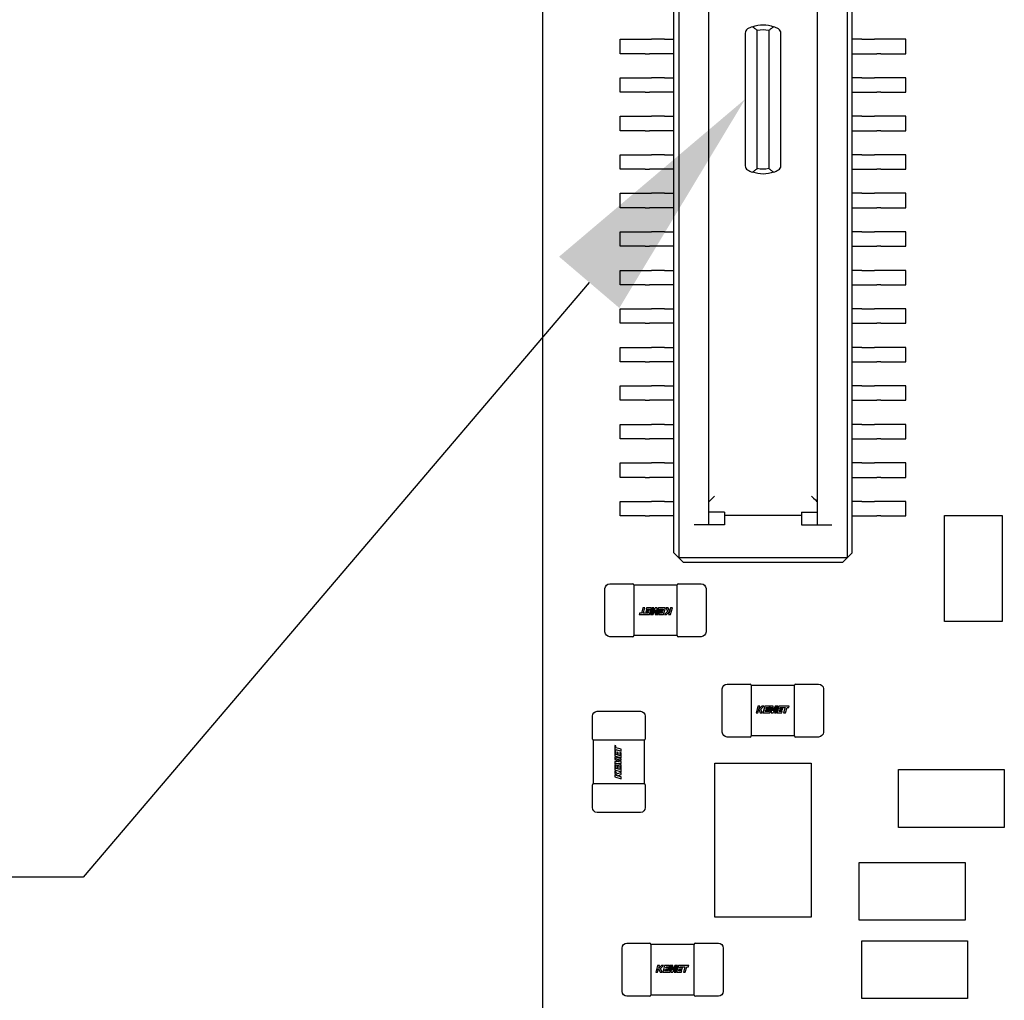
# Model space of a CAD drawing. Header units: millimetres. Extents: x 4 to 585, y 130 to 416.
# Tile 59 of 100: x 313 to 323, y 267 to 277. Entities that reach past the tile are written whole.
import ezdxf
from ezdxf import colors
from ezdxf.entities.mleader import LeaderData, LeaderLine
from ezdxf.math import Vec2, Vec3

# ---------------------------------------------------------------- set-up
doc = ezdxf.new("R2010")
doc.units = ezdxf.units.MM
doc.header["$LTSCALE"] = 0.75
doc.layers.add('Annotations', color=7, linetype='Continuous', lineweight=13)
doc.layers.add('Visible', color=7, linetype='Continuous', lineweight=25)
doc.styles.get("Standard").update_dxf_attribs({"font": 'cour.ttf'})

msp = doc.modelspace()

# ---------------------------------------------------------------- linework, layer by layer
at = {"layer": 'Visible', "extrusion": (5.934e-13, 0, -1)}
for p, q in [((318.682, 258.795, 1.529), (318.682, 291.295, 1.529)), ((320.046, 271.277, 2.569), (320.046, 286.597, 2.569)), ((320.096, 286.647, 2.619), (320.096, 271.227, 2.619)), ((321.846, 286.647, 2.619), (321.846, 271.227, 2.619)), ((321.896, 271.277, 2.569), (321.896, 286.597, 2.569)), ((320.406, 286.307, 2.469), (320.406, 271.567, 2.469)), ((321.536, 271.567, 2.469), (321.536, 286.307, 2.469)), ((320.786, 276.676, 1.884), (320.786, 275.298, 1.884)), ((320.911, 275.269, 2.009), (320.911, 276.705, 2.009)), ((321.031, 276.705, 2.009), (321.031, 275.269, 2.009)), ((321.156, 275.298, 1.884), (321.156, 276.676, 1.884)), ((319.486, 276.612, 1.579), (319.746, 276.612, 1.579)), ((319.486, 276.462, 1.579), (319.486, 276.612, 1.579)), ((319.791, 276.612, 1.606), (319.814, 276.612, 1.65)), ((319.946, 276.612, 1.729), (320.046, 276.612, 1.729)), ((321.996, 276.612, 1.729), (321.896, 276.612, 1.729)), ((322.152, 276.612, 1.606), (322.129, 276.612, 1.65)), ((322.456, 276.612, 1.579), (322.196, 276.612, 1.579)), ((322.456, 276.462, 1.579), (322.456, 276.612, 1.579)), ((319.746, 276.462, 1.579), (319.486, 276.462, 1.579)), ((319.814, 276.462, 1.65), (319.791, 276.462, 1.606)), ((320.046, 276.462, 1.729), (319.946, 276.462, 1.729)), ((321.896, 276.462, 1.729), (321.996, 276.462, 1.729)), ((322.129, 276.462, 1.65), (322.152, 276.462, 1.606)), ((322.196, 276.462, 1.579), (322.456, 276.462, 1.579)), ((319.486, 276.062, 1.579), (319.486, 276.212, 1.579)), ((319.486, 276.212, 1.579), (319.746, 276.212, 1.579)), ((319.791, 276.212, 1.606), (319.814, 276.212, 1.65)), ((319.946, 276.212, 1.729), (320.046, 276.212, 1.729)), ((321.996, 276.212, 1.729), (321.896, 276.212, 1.729)), ((322.152, 276.212, 1.606), (322.129, 276.212, 1.65)), ((322.456, 276.212, 1.579), (322.196, 276.212, 1.579)), ((322.456, 276.062, 1.579), (322.456, 276.212, 1.579)), ((319.746, 276.062, 1.579), (319.486, 276.062, 1.579)), ((319.814, 276.062, 1.65), (319.791, 276.062, 1.606)), ((320.046, 276.062, 1.729), (319.946, 276.062, 1.729)), ((321.896, 276.062, 1.729), (321.996, 276.062, 1.729)), ((322.129, 276.062, 1.65), (322.152, 276.062, 1.606)), ((322.196, 276.062, 1.579), (322.456, 276.062, 1.579)), ((319.486, 275.662, 1.579), (319.486, 275.812, 1.579)), ((319.486, 275.812, 1.579), (319.746, 275.812, 1.579)), ((319.791, 275.812, 1.606), (319.814, 275.812, 1.65)), ((319.946, 275.812, 1.729), (320.046, 275.812, 1.729)), ((321.996, 275.812, 1.729), (321.896, 275.812, 1.729)), ((322.152, 275.812, 1.606), (322.129, 275.812, 1.65)), ((322.456, 275.812, 1.579), (322.196, 275.812, 1.579)), ((322.456, 275.662, 1.579), (322.456, 275.812, 1.579)), ((319.746, 275.662, 1.579), (319.486, 275.662, 1.579)), ((319.814, 275.662, 1.65), (319.791, 275.662, 1.606)), ((320.046, 275.662, 1.729), (319.946, 275.662, 1.729)), ((321.896, 275.662, 1.729), (321.996, 275.662, 1.729)), ((322.129, 275.662, 1.65), (322.152, 275.662, 1.606)), ((322.196, 275.662, 1.579), (322.456, 275.662, 1.579)), ((319.486, 275.262, 1.579), (319.486, 275.412, 1.579)), ((319.486, 275.412, 1.579), (319.746, 275.412, 1.579)), ((319.791, 275.412, 1.606), (319.814, 275.412, 1.65)), ((319.946, 275.412, 1.729), (320.046, 275.412, 1.729)), ((321.996, 275.412, 1.729), (321.896, 275.412, 1.729)), ((322.152, 275.412, 1.606), (322.129, 275.412, 1.65)), ((322.456, 275.412, 1.579), (322.196, 275.412, 1.579)), ((322.456, 275.262, 1.579), (322.456, 275.412, 1.579)), ((319.746, 275.262, 1.579), (319.486, 275.262, 1.579)), ((319.814, 275.262, 1.65), (319.791, 275.262, 1.606)), ((320.046, 275.262, 1.729), (319.946, 275.262, 1.729)), ((321.896, 275.262, 1.729), (321.996, 275.262, 1.729)), ((322.129, 275.262, 1.65), (322.152, 275.262, 1.606)), ((322.196, 275.262, 1.579), (322.456, 275.262, 1.579)), ((319.486, 274.862, 1.579), (319.486, 275.012, 1.579)), ((319.486, 275.012, 1.579), (319.746, 275.012, 1.579)), ((319.791, 275.012, 1.606), (319.814, 275.012, 1.65)), ((319.946, 275.012, 1.729), (320.046, 275.012, 1.729)), ((321.996, 275.012, 1.729), (321.896, 275.012, 1.729)), ((322.152, 275.012, 1.606), (322.129, 275.012, 1.65)), ((322.456, 275.012, 1.579), (322.196, 275.012, 1.579)), ((322.456, 274.862, 1.579), (322.456, 275.012, 1.579)), ((319.746, 274.862, 1.579), (319.486, 274.862, 1.579)), ((319.814, 274.862, 1.65), (319.791, 274.862, 1.606)), ((320.046, 274.862, 1.729), (319.946, 274.862, 1.729)), ((321.896, 274.862, 1.729), (321.996, 274.862, 1.729)), ((322.129, 274.862, 1.65), (322.152, 274.862, 1.606)), ((322.196, 274.862, 1.579), (322.456, 274.862, 1.579)), ((319.486, 274.462, 1.579), (319.486, 274.612, 1.579)), ((319.486, 274.612, 1.579), (319.746, 274.612, 1.579)), ((319.791, 274.612, 1.606), (319.814, 274.612, 1.65)), ((319.946, 274.612, 1.729), (320.046, 274.612, 1.729)), ((321.996, 274.612, 1.729), (321.896, 274.612, 1.729)), ((322.152, 274.612, 1.606), (322.129, 274.612, 1.65)), ((322.456, 274.612, 1.579), (322.196, 274.612, 1.579)), ((322.456, 274.462, 1.579), (322.456, 274.612, 1.579)), ((319.746, 274.462, 1.579), (319.486, 274.462, 1.579)), ((319.814, 274.462, 1.65), (319.791, 274.462, 1.606)), ((320.046, 274.462, 1.729), (319.946, 274.462, 1.729)), ((321.896, 274.462, 1.729), (321.996, 274.462, 1.729)), ((322.129, 274.462, 1.65), (322.152, 274.462, 1.606)), ((322.196, 274.462, 1.579), (322.456, 274.462, 1.579)), ((319.486, 274.212, 1.579), (319.746, 274.212, 1.579)), ((319.486, 274.062, 1.579), (319.486, 274.212, 1.579)), ((319.791, 274.212, 1.606), (319.814, 274.212, 1.65)), ((319.946, 274.212, 1.729), (320.046, 274.212, 1.729)), ((321.996, 274.212, 1.729), (321.896, 274.212, 1.729)), ((322.152, 274.212, 1.606), (322.129, 274.212, 1.65)), ((322.456, 274.212, 1.579), (322.196, 274.212, 1.579)), ((322.456, 274.062, 1.579), (322.456, 274.212, 1.579)), ((319.746, 274.062, 1.579), (319.486, 274.062, 1.579)), ((319.814, 274.062, 1.65), (319.791, 274.062, 1.606)), ((320.046, 274.062, 1.729), (319.946, 274.062, 1.729)), ((321.896, 274.062, 1.729), (321.996, 274.062, 1.729)), ((322.129, 274.062, 1.65), (322.152, 274.062, 1.606)), ((322.196, 274.062, 1.579), (322.456, 274.062, 1.579)), ((319.486, 273.812, 1.579), (319.746, 273.812, 1.579)), ((319.486, 273.662, 1.579), (319.486, 273.812, 1.579)), ((319.791, 273.812, 1.606), (319.814, 273.812, 1.65)), ((319.946, 273.812, 1.729), (320.046, 273.812, 1.729)), ((321.996, 273.812, 1.729), (321.896, 273.812, 1.729)), ((322.152, 273.812, 1.606), (322.129, 273.812, 1.65)), ((322.456, 273.812, 1.579), (322.196, 273.812, 1.579)), ((322.456, 273.662, 1.579), (322.456, 273.812, 1.579)), ((319.746, 273.662, 1.579), (319.486, 273.662, 1.579)), ((319.814, 273.662, 1.65), (319.791, 273.662, 1.606)), ((320.046, 273.662, 1.729), (319.946, 273.662, 1.729)), ((321.896, 273.662, 1.729), (321.996, 273.662, 1.729)), ((322.129, 273.662, 1.65), (322.152, 273.662, 1.606)), ((322.196, 273.662, 1.579), (322.456, 273.662, 1.579)), ((319.486, 273.262, 1.579), (319.486, 273.412, 1.579)), ((319.486, 273.412, 1.579), (319.746, 273.412, 1.579)), ((319.791, 273.412, 1.606), (319.814, 273.412, 1.65)), ((319.946, 273.412, 1.729), (320.046, 273.412, 1.729)), ((321.996, 273.412, 1.729), (321.896, 273.412, 1.729)), ((322.152, 273.412, 1.606), (322.129, 273.412, 1.65)), ((322.456, 273.412, 1.579), (322.196, 273.412, 1.579)), ((322.456, 273.262, 1.579), (322.456, 273.412, 1.579)), ((319.746, 273.262, 1.579), (319.486, 273.262, 1.579)), ((319.814, 273.262, 1.65), (319.791, 273.262, 1.606)), ((320.046, 273.262, 1.729), (319.946, 273.262, 1.729)), ((321.896, 273.262, 1.729), (321.996, 273.262, 1.729)), ((322.129, 273.262, 1.65), (322.152, 273.262, 1.606)), ((322.196, 273.262, 1.579), (322.456, 273.262, 1.579)), ((319.486, 272.862, 1.579), (319.486, 273.012, 1.579)), ((319.486, 273.012, 1.579), (319.746, 273.012, 1.579)), ((319.791, 273.012, 1.606), (319.814, 273.012, 1.65)), ((319.946, 273.012, 1.729), (320.046, 273.012, 1.729)), ((321.996, 273.012, 1.729), (321.896, 273.012, 1.729)), ((322.152, 273.012, 1.606), (322.129, 273.012, 1.65)), ((322.456, 273.012, 1.579), (322.196, 273.012, 1.579)), ((322.456, 272.862, 1.579), (322.456, 273.012, 1.579)), ((319.746, 272.862, 1.579), (319.486, 272.862, 1.579)), ((319.814, 272.862, 1.65), (319.791, 272.862, 1.606)), ((320.046, 272.862, 1.729), (319.946, 272.862, 1.729)), ((321.896, 272.862, 1.729), (321.996, 272.862, 1.729)), ((322.129, 272.862, 1.65), (322.152, 272.862, 1.606)), ((322.196, 272.862, 1.579), (322.456, 272.862, 1.579)), ((319.486, 272.612, 1.579), (319.746, 272.612, 1.579)), ((319.486, 272.462, 1.579), (319.486, 272.612, 1.579)), ((319.791, 272.612, 1.606), (319.814, 272.612, 1.65)), ((319.946, 272.612, 1.729), (320.046, 272.612, 1.729)), ((321.996, 272.612, 1.729), (321.896, 272.612, 1.729)), ((322.152, 272.612, 1.606), (322.129, 272.612, 1.65)), ((322.456, 272.612, 1.579), (322.196, 272.612, 1.579)), ((322.456, 272.462, 1.579), (322.456, 272.612, 1.579)), ((319.746, 272.462, 1.579), (319.486, 272.462, 1.579)), ((319.814, 272.462, 1.65), (319.791, 272.462, 1.606)), ((320.046, 272.462, 1.729), (319.946, 272.462, 1.729)), ((321.896, 272.462, 1.729), (321.996, 272.462, 1.729)), ((322.129, 272.462, 1.65), (322.152, 272.462, 1.606)), ((322.196, 272.462, 1.579), (322.456, 272.462, 1.579)), ((319.486, 272.062, 1.579), (319.486, 272.212, 1.579)), ((319.486, 272.212, 1.579), (319.746, 272.212, 1.579)), ((319.791, 272.212, 1.606), (319.814, 272.212, 1.65)), ((319.946, 272.212, 1.729), (320.046, 272.212, 1.729)), ((321.996, 272.212, 1.729), (321.896, 272.212, 1.729)), ((322.152, 272.212, 1.606), (322.129, 272.212, 1.65)), ((322.456, 272.212, 1.579), (322.196, 272.212, 1.579)), ((322.456, 272.062, 1.579), (322.456, 272.212, 1.579)), ((319.746, 272.062, 1.579), (319.486, 272.062, 1.579)), ((319.814, 272.062, 1.65), (319.791, 272.062, 1.606)), ((320.046, 272.062, 1.729), (319.946, 272.062, 1.729)), ((321.896, 272.062, 1.729), (321.996, 272.062, 1.729)), ((322.129, 272.062, 1.65), (322.152, 272.062, 1.606)), ((322.196, 272.062, 1.579), (322.456, 272.062, 1.579)), ((319.486, 271.812, 1.579), (319.746, 271.812, 1.579)), ((319.486, 271.662, 1.579), (319.486, 271.812, 1.579)), ((319.791, 271.812, 1.606), (319.814, 271.812, 1.65)), ((319.946, 271.812, 1.729), (320.046, 271.812, 1.729)), ((321.996, 271.812, 1.729), (321.896, 271.812, 1.729)), ((322.152, 271.812, 1.606), (322.129, 271.812, 1.65)), ((322.456, 271.812, 1.579), (322.196, 271.812, 1.579)), ((322.456, 271.662, 1.579), (322.456, 271.812, 1.579)), ((319.746, 271.662, 1.579), (319.486, 271.662, 1.579)), ((319.814, 271.662, 1.65), (319.791, 271.662, 1.606)), ((320.046, 271.662, 1.729), (319.946, 271.662, 1.729)), ((320.571, 271.702, 2.419), (320.406, 271.702, 2.419)), ((320.571, 271.702, 2.419), (320.571, 271.667, 2.619)), ((321.371, 271.667, 2.619), (320.571, 271.667, 2.619)), ((320.571, 271.667, 2.619), (320.571, 271.567, 2.619)), ((321.371, 271.702, 2.419), (321.371, 271.667, 2.619)), ((321.371, 271.702, 2.419), (321.536, 271.702, 2.419)), ((321.371, 271.667, 2.619), (321.371, 271.567, 2.619)), ((321.896, 271.662, 1.729), (321.996, 271.662, 1.729)), ((322.129, 271.662, 1.65), (322.152, 271.662, 1.606)), ((322.196, 271.662, 1.579), (322.456, 271.662, 1.579)), ((322.856, 271.664, 2.105), (323.456, 271.664, 2.105)), ((322.856, 270.564, 2.105), (322.856, 271.664, 2.105)), ((323.456, 271.664, 2.105), (323.456, 270.564, 2.105)), ((320.571, 271.567, 2.619), (320.256, 271.567, 2.619)), ((321.371, 271.567, 2.619), (321.686, 271.567, 2.619)), ((320.096, 271.227, 2.619), (320.046, 271.277, 2.569)), ((321.896, 271.277, 2.569), (321.846, 271.227, 2.619)), ((320.096, 271.227, 2.619), (320.146, 271.177, 2.569)), ((321.846, 271.227, 2.619), (320.096, 271.227, 2.619)), ((321.796, 271.177, 2.569), (320.146, 271.177, 2.569)), ((321.846, 271.227, 2.619), (321.796, 271.177, 2.569)), ((319.379, 270.957, 2.055), (319.617, 270.957, 2.055)), ((319.629, 270.946, 2.043), (320.079, 270.946, 2.043)), ((320.091, 270.957, 2.055), (320.329, 270.957, 2.055)), ((319.329, 270.457, 2.055), (319.329, 270.907, 2.055)), ((319.629, 270.907, 2.093), (319.629, 270.906, 2.093)), ((319.629, 270.896, 2.094), (319.629, 270.468, 2.094)), ((320.079, 270.906, 2.093), (320.079, 270.907, 2.093)), ((320.079, 270.468, 2.094), (320.079, 270.896, 2.094)), ((320.379, 270.907, 2.055), (320.379, 270.457, 2.055)), ((319.689, 270.651, 2.096), (319.685, 270.638, 2.096)), ((319.685, 270.638, 2.096), (319.793, 270.638, 2.096)), ((319.707, 270.651, 2.096), (319.689, 270.651, 2.096)), ((319.723, 270.706, 2.096), (319.707, 270.651, 2.096)), ((319.742, 270.706, 2.096), (319.723, 270.706, 2.096)), ((319.726, 270.651, 2.096), (319.742, 270.706, 2.096)), ((319.747, 270.651, 2.096), (319.726, 270.651, 2.096)), ((319.778, 270.651, 2.096), (319.747, 270.651, 2.096)), ((319.756, 270.676, 2.096), (319.752, 270.664, 2.096)), ((319.752, 270.664, 2.096), (319.781, 270.664, 2.096)), ((319.785, 270.676, 2.096), (319.756, 270.676, 2.096)), ((319.762, 270.706, 2.096), (319.758, 270.693, 2.096)), ((319.758, 270.693, 2.096), (319.79, 270.693, 2.096)), ((319.812, 270.706, 2.096), (319.762, 270.706, 2.096)), ((319.781, 270.664, 2.096), (319.778, 270.651, 2.096)), ((319.79, 270.693, 2.096), (319.785, 270.676, 2.096)), ((319.793, 270.638, 2.096), (319.812, 270.706, 2.096)), ((319.821, 270.706, 2.096), (319.801, 270.638, 2.096)), ((319.801, 270.638, 2.096), (319.831, 270.638, 2.096)), ((319.82, 270.646, 2.096), (319.838, 270.706, 2.096)), ((319.852, 270.706, 2.096), (319.82, 270.646, 2.096)), ((319.838, 270.706, 2.096), (319.821, 270.706, 2.096)), ((319.831, 270.638, 2.096), (319.855, 270.687, 2.096)), ((319.87, 270.706, 2.096), (319.852, 270.706, 2.096)), ((319.855, 270.687, 2.096), (319.852, 270.638, 2.096)), ((319.852, 270.638, 2.096), (319.881, 270.638, 2.096)), ((319.867, 270.646, 2.096), (319.87, 270.706, 2.096)), ((319.884, 270.706, 2.096), (319.867, 270.646, 2.096)), ((319.881, 270.638, 2.096), (319.896, 270.693, 2.096)), ((319.957, 270.706, 2.096), (319.884, 270.706, 2.096)), ((319.891, 270.651, 2.096), (319.887, 270.638, 2.096)), ((319.887, 270.638, 2.096), (319.937, 270.638, 2.096)), ((319.922, 270.651, 2.096), (319.891, 270.651, 2.096)), ((319.896, 270.693, 2.096), (319.934, 270.693, 2.096)), ((319.9, 270.676, 2.096), (319.896, 270.664, 2.096)), ((319.896, 270.664, 2.096), (319.925, 270.664, 2.096)), ((319.929, 270.676, 2.096), (319.9, 270.676, 2.096)), ((319.925, 270.664, 2.096), (319.922, 270.651, 2.096)), ((319.934, 270.693, 2.096), (319.929, 270.676, 2.096)), ((319.937, 270.638, 2.096), (319.957, 270.706, 2.096)), ((319.979, 270.669, 2.096), (319.948, 270.638, 2.096)), ((319.948, 270.638, 2.096), (319.97, 270.638, 2.096)), ((319.964, 270.706, 2.096), (319.979, 270.669, 2.096)), ((319.985, 270.706, 2.096), (319.964, 270.706, 2.096)), ((319.97, 270.638, 2.096), (319.999, 270.667, 2.096)), ((319.999, 270.669, 2.096), (319.985, 270.706, 2.096)), ((319.999, 270.667, 2.096), (319.99, 270.638, 2.096)), ((319.99, 270.638, 2.096), (320.01, 270.638, 2.096)), ((320.01, 270.706, 2.096), (319.999, 270.669, 2.096)), ((320.01, 270.638, 2.096), (320.029, 270.706, 2.096)), ((320.029, 270.706, 2.096), (320.01, 270.706, 2.096)), ((323.456, 270.564, 2.105), (322.856, 270.564, 2.105)), ((319.629, 270.458, 2.093), (319.629, 270.457, 2.093)), ((320.079, 270.457, 2.093), (320.079, 270.458, 2.093)), ((319.617, 270.407, 2.055), (319.379, 270.407, 2.055)), ((320.079, 270.418, 2.043), (319.629, 270.418, 2.043)), ((320.329, 270.407, 2.055), (320.091, 270.407, 2.055)), ((320.598, 269.915, 2.055), (320.836, 269.915, 2.055)), ((321.31, 269.915, 2.055), (321.548, 269.915, 2.055)), ((320.548, 269.415, 2.055), (320.548, 269.865, 2.055)), ((320.848, 269.904, 2.043), (321.298, 269.904, 2.043)), ((320.848, 269.865, 2.093), (320.848, 269.864, 2.093)), ((320.848, 269.854, 2.094), (320.848, 269.426, 2.094)), ((321.298, 269.864, 2.093), (321.298, 269.865, 2.093)), ((321.298, 269.426, 2.094), (321.298, 269.854, 2.094)), ((321.598, 269.865, 2.055), (321.598, 269.415, 2.055)), ((319.248, 269.632, 2.055), (319.698, 269.632, 2.055)), ((320.917, 269.684, 2.096), (320.898, 269.616, 2.096)), ((320.898, 269.616, 2.096), (320.917, 269.616, 2.096)), ((320.937, 269.684, 2.096), (320.917, 269.684, 2.096)), ((320.917, 269.616, 2.096), (320.928, 269.653, 2.096)), ((320.928, 269.655, 2.096), (320.937, 269.684, 2.096)), ((320.957, 269.684, 2.096), (320.928, 269.655, 2.096)), ((320.928, 269.653, 2.096), (320.942, 269.616, 2.096)), ((320.942, 269.616, 2.096), (320.963, 269.616, 2.096)), ((320.948, 269.653, 2.096), (320.979, 269.684, 2.096)), ((320.963, 269.616, 2.096), (320.948, 269.653, 2.096)), ((320.979, 269.684, 2.096), (320.957, 269.684, 2.096)), ((320.99, 269.684, 2.096), (320.97, 269.616, 2.096)), ((320.97, 269.616, 2.096), (321.043, 269.616, 2.096)), ((321.04, 269.684, 2.096), (320.99, 269.684, 2.096)), ((320.993, 269.629, 2.096), (320.998, 269.646, 2.096)), ((321.031, 269.629, 2.096), (320.993, 269.629, 2.096)), ((320.998, 269.646, 2.096), (321.027, 269.646, 2.096)), ((321.002, 269.658, 2.096), (321.005, 269.671, 2.096)), ((321.03, 269.658, 2.096), (321.002, 269.658, 2.096)), ((321.005, 269.671, 2.096), (321.036, 269.671, 2.096)), ((321.027, 269.646, 2.096), (321.03, 269.658, 2.096)), ((321.046, 269.684, 2.096), (321.031, 269.629, 2.096)), ((321.036, 269.671, 2.096), (321.04, 269.684, 2.096)), ((321.043, 269.616, 2.096), (321.06, 269.676, 2.096)), ((321.075, 269.684, 2.096), (321.046, 269.684, 2.096)), ((321.06, 269.676, 2.096), (321.057, 269.616, 2.096)), ((321.057, 269.616, 2.096), (321.075, 269.616, 2.096)), ((321.072, 269.636, 2.096), (321.075, 269.684, 2.096)), ((321.096, 269.684, 2.096), (321.072, 269.636, 2.096)), ((321.075, 269.616, 2.096), (321.107, 269.677, 2.096)), ((321.107, 269.677, 2.096), (321.089, 269.616, 2.096)), ((321.089, 269.616, 2.096), (321.106, 269.616, 2.096)), ((321.126, 269.684, 2.096), (321.096, 269.684, 2.096)), ((321.106, 269.616, 2.096), (321.126, 269.684, 2.096)), ((321.134, 269.684, 2.096), (321.115, 269.616, 2.096)), ((321.115, 269.616, 2.096), (321.165, 269.616, 2.096)), ((321.242, 269.684, 2.096), (321.134, 269.684, 2.096)), ((321.137, 269.629, 2.096), (321.142, 269.646, 2.096)), ((321.169, 269.629, 2.096), (321.137, 269.629, 2.096)), ((321.142, 269.646, 2.096), (321.171, 269.646, 2.096)), ((321.146, 269.658, 2.096), (321.149, 269.671, 2.096)), ((321.175, 269.658, 2.096), (321.146, 269.658, 2.096)), ((321.149, 269.671, 2.096), (321.18, 269.671, 2.096)), ((321.165, 269.616, 2.096), (321.169, 269.629, 2.096)), ((321.171, 269.646, 2.096), (321.175, 269.658, 2.096)), ((321.18, 269.671, 2.096), (321.201, 269.671, 2.096)), ((321.201, 269.671, 2.096), (321.185, 269.616, 2.096)), ((321.185, 269.616, 2.096), (321.204, 269.616, 2.096)), ((321.204, 269.616, 2.096), (321.22, 269.671, 2.096)), ((321.22, 269.671, 2.096), (321.238, 269.671, 2.096)), ((321.238, 269.671, 2.096), (321.242, 269.684, 2.096)), ((319.198, 269.344, 2.055), (319.198, 269.582, 2.055)), ((319.748, 269.582, 2.055), (319.748, 269.344, 2.055)), ((320.848, 269.416, 2.093), (320.848, 269.415, 2.093)), ((321.298, 269.415, 2.093), (321.298, 269.416, 2.093)), ((319.209, 268.882, 2.043), (319.209, 269.332, 2.043)), ((319.249, 269.332, 2.093), (319.248, 269.332, 2.093)), ((319.687, 269.332, 2.094), (319.259, 269.332, 2.094)), ((319.698, 269.332, 2.093), (319.697, 269.332, 2.093)), ((319.737, 269.332, 2.043), (319.737, 268.882, 2.043)), ((320.836, 269.365, 2.055), (320.598, 269.365, 2.055)), ((321.298, 269.376, 2.043), (320.848, 269.376, 2.043)), ((321.548, 269.365, 2.055), (321.31, 269.365, 2.055)), ((319.43, 269.276, 2.096), (319.43, 269.168, 2.096)), ((319.443, 269.272, 2.096), (319.43, 269.276, 2.096)), ((319.442, 269.214, 2.096), (319.443, 269.235, 2.096)), ((319.442, 269.183, 2.096), (319.442, 269.214, 2.096)), ((319.443, 269.254, 2.096), (319.443, 269.272, 2.096)), ((319.497, 269.238, 2.096), (319.443, 269.254, 2.096)), ((319.443, 269.235, 2.096), (319.497, 269.219, 2.096)), ((319.455, 269.208, 2.096), (319.455, 269.18, 2.096)), ((319.467, 269.205, 2.096), (319.455, 269.208, 2.096)), ((319.467, 269.176, 2.096), (319.467, 269.205, 2.096)), ((319.484, 269.203, 2.096), (319.484, 269.171, 2.096)), ((319.497, 269.199, 2.096), (319.484, 269.203, 2.096)), ((319.497, 269.219, 2.096), (319.497, 269.238, 2.096)), ((319.497, 269.148, 2.096), (319.497, 269.199, 2.096)), ((319.43, 269.168, 2.096), (319.497, 269.148, 2.096)), ((319.43, 269.16, 2.096), (319.43, 269.13, 2.096)), ((319.497, 269.14, 2.096), (319.43, 269.16, 2.096)), ((319.43, 269.13, 2.096), (319.478, 269.106, 2.096)), ((319.43, 269.109, 2.096), (319.43, 269.08, 2.096)), ((319.478, 269.106, 2.096), (319.43, 269.109, 2.096)), ((319.437, 269.141, 2.096), (319.497, 269.123, 2.096)), ((319.497, 269.109, 2.096), (319.437, 269.141, 2.096)), ((319.437, 269.094, 2.096), (319.497, 269.091, 2.096)), ((319.497, 269.077, 2.096), (319.437, 269.094, 2.096)), ((319.455, 269.18, 2.096), (319.442, 269.183, 2.096)), ((319.484, 269.171, 2.096), (319.467, 269.176, 2.096)), ((319.497, 269.123, 2.096), (319.497, 269.14, 2.096)), ((319.497, 269.091, 2.096), (319.497, 269.109, 2.096)), ((320.471, 269.094, 1.955), (321.471, 269.094, 1.955)), ((320.471, 267.494, 1.955), (320.471, 269.094, 1.955)), ((321.471, 269.094, 1.955), (321.471, 267.494, 1.955)), ((319.43, 269.08, 2.096), (319.484, 269.064, 2.096)), ((319.43, 269.073, 2.096), (319.43, 269.024, 2.096)), ((319.442, 269.07, 2.096), (319.43, 269.073, 2.096)), ((319.43, 269.024, 2.096), (319.497, 269.004, 2.096)), ((319.43, 269.013, 2.096), (319.43, 268.991, 2.096)), ((319.46, 268.982, 2.096), (319.43, 269.013, 2.096)), ((319.43, 268.991, 2.096), (319.458, 268.962, 2.096)), ((319.442, 269.039, 2.096), (319.442, 269.07, 2.096)), ((319.455, 269.035, 2.096), (319.442, 269.039, 2.096)), ((319.455, 269.064, 2.096), (319.455, 269.035, 2.096)), ((319.467, 269.061, 2.096), (319.455, 269.064, 2.096)), ((319.497, 268.997, 2.096), (319.46, 268.982, 2.096)), ((319.467, 269.032, 2.096), (319.467, 269.061, 2.096)), ((319.484, 269.027, 2.096), (319.467, 269.032, 2.096)), ((319.484, 269.064, 2.096), (319.484, 269.027, 2.096)), ((319.497, 269.004, 2.096), (319.497, 269.077, 2.096)), ((319.497, 268.976, 2.096), (319.497, 268.997, 2.096)), ((322.377, 269.026, 2.105), (323.477, 269.026, 2.105)), ((322.377, 268.426, 2.105), (322.377, 269.026, 2.105)), ((323.477, 269.026, 2.105), (323.477, 268.426, 2.105)), ((319.43, 268.971, 2.096), (319.43, 268.951, 2.096)), ((319.458, 268.962, 2.096), (319.43, 268.971, 2.096)), ((319.43, 268.951, 2.096), (319.497, 268.932, 2.096)), ((319.46, 268.962, 2.096), (319.497, 268.976, 2.096)), ((319.497, 268.951, 2.096), (319.46, 268.962, 2.096)), ((319.497, 268.932, 2.096), (319.497, 268.951, 2.096)), ((319.198, 268.632, 2.055), (319.198, 268.87, 2.055)), ((319.248, 268.882, 2.093), (319.249, 268.882, 2.093)), ((319.259, 268.882, 2.094), (319.687, 268.882, 2.094)), ((319.697, 268.882, 2.093), (319.698, 268.882, 2.093)), ((319.748, 268.87, 2.055), (319.748, 268.632, 2.055)), ((319.698, 268.582, 2.055), (319.248, 268.582, 2.055)), ((323.477, 268.426, 2.105), (322.377, 268.426, 2.105)), ((321.971, 268.061, 2.105), (323.071, 268.061, 2.105)), ((321.971, 267.461, 2.105), (321.971, 268.061, 2.105)), ((323.071, 268.061, 2.105), (323.071, 267.461, 2.105)), ((321.471, 267.494, 1.955), (320.471, 267.494, 1.955)), ((323.071, 267.461, 2.105), (321.971, 267.461, 2.105)), ((319.507, 266.723, 2.055), (319.507, 267.173, 2.055)), ((319.557, 267.223, 2.055), (319.795, 267.223, 2.055)), ((319.807, 267.212, 2.043), (320.257, 267.212, 2.043)), ((319.807, 267.173, 2.093), (319.807, 267.172, 2.093)), ((319.807, 267.162, 2.094), (319.807, 266.734, 2.094)), ((320.257, 267.172, 2.093), (320.257, 267.173, 2.093)), ((320.257, 266.734, 2.094), (320.257, 267.162, 2.094)), ((320.269, 267.223, 2.055), (320.507, 267.223, 2.055)), ((320.557, 267.173, 2.055), (320.557, 266.723, 2.055)), ((321.996, 267.248, 2.105), (323.096, 267.248, 2.105)), ((321.996, 266.648, 2.105), (321.996, 267.248, 2.105)), ((323.096, 267.248, 2.105), (323.096, 266.648, 2.105)), ((319.876, 266.991, 2.096), (319.857, 266.924, 2.096)), ((319.895, 266.991, 2.096), (319.876, 266.991, 2.096)), ((319.876, 266.924, 2.096), (319.886, 266.961, 2.096)), ((319.886, 266.961, 2.096), (319.901, 266.924, 2.096)), ((319.887, 266.963, 2.096), (319.895, 266.991, 2.096)), ((319.916, 266.991, 2.096), (319.887, 266.963, 2.096)), ((319.906, 266.961, 2.096), (319.938, 266.991, 2.096)), ((319.922, 266.924, 2.096), (319.906, 266.961, 2.096)), ((319.938, 266.991, 2.096), (319.916, 266.991, 2.096)), ((319.948, 266.991, 2.096), (319.929, 266.924, 2.096)), ((319.998, 266.991, 2.096), (319.948, 266.991, 2.096)), ((319.952, 266.937, 2.096), (319.957, 266.954, 2.096)), ((319.957, 266.954, 2.096), (319.986, 266.954, 2.096)), ((319.96, 266.966, 2.096), (319.964, 266.979, 2.096)), ((319.989, 266.966, 2.096), (319.96, 266.966, 2.096)), ((319.964, 266.979, 2.096), (319.995, 266.979, 2.096)), ((319.986, 266.954, 2.096), (319.989, 266.966, 2.096)), ((320.005, 266.991, 2.096), (319.989, 266.937, 2.096)), ((319.995, 266.979, 2.096), (319.998, 266.991, 2.096)), ((320.002, 266.924, 2.096), (320.019, 266.984, 2.096)), ((320.034, 266.991, 2.096), (320.005, 266.991, 2.096)), ((320.019, 266.984, 2.096), (320.015, 266.924, 2.096)), ((320.03, 266.943, 2.096), (320.034, 266.991, 2.096)), ((320.055, 266.991, 2.096), (320.03, 266.943, 2.096)), ((320.033, 266.924, 2.096), (320.065, 266.984, 2.096)), ((320.065, 266.984, 2.096), (320.048, 266.924, 2.096)), ((320.084, 266.991, 2.096), (320.055, 266.991, 2.096)), ((320.065, 266.924, 2.096), (320.084, 266.991, 2.096)), ((320.092, 266.991, 2.096), (320.073, 266.924, 2.096)), ((320.201, 266.991, 2.096), (320.092, 266.991, 2.096)), ((320.096, 266.937, 2.096), (320.101, 266.954, 2.096)), ((320.101, 266.954, 2.096), (320.13, 266.954, 2.096)), ((320.104, 266.966, 2.096), (320.108, 266.979, 2.096)), ((320.133, 266.966, 2.096), (320.104, 266.966, 2.096)), ((320.108, 266.979, 2.096), (320.139, 266.978, 2.096)), ((320.13, 266.954, 2.096), (320.133, 266.966, 2.096)), ((320.139, 266.978, 2.096), (320.159, 266.978, 2.096)), ((320.159, 266.978, 2.096), (320.144, 266.924, 2.096)), ((320.163, 266.924, 2.096), (320.178, 266.978, 2.096)), ((320.178, 266.978, 2.096), (320.197, 266.978, 2.096)), ((320.197, 266.978, 2.096), (320.201, 266.991, 2.096)), ((319.857, 266.924, 2.096), (319.876, 266.924, 2.096)), ((319.901, 266.924, 2.096), (319.922, 266.924, 2.096)), ((319.929, 266.924, 2.096), (320.002, 266.924, 2.096)), ((319.989, 266.937, 2.096), (319.952, 266.937, 2.096)), ((320.015, 266.924, 2.096), (320.033, 266.924, 2.096)), ((320.048, 266.924, 2.096), (320.065, 266.924, 2.096)), ((320.073, 266.924, 2.096), (320.124, 266.924, 2.096)), ((320.128, 266.937, 2.096), (320.096, 266.937, 2.096)), ((320.124, 266.924, 2.096), (320.128, 266.937, 2.096)), ((320.144, 266.924, 2.096), (320.163, 266.924, 2.096)), ((319.795, 266.673, 2.055), (319.557, 266.673, 2.055)), ((319.807, 266.724, 2.093), (319.807, 266.723, 2.093)), ((320.257, 266.684, 2.043), (319.807, 266.684, 2.043)), ((320.257, 266.723, 2.093), (320.257, 266.724, 2.093)), ((320.507, 266.673, 2.055), (320.269, 266.673, 2.055)), ((323.096, 266.648, 2.105), (321.996, 266.648, 2.105))]:
    msp.add_line(p, q, dxfattribs=at)
for centre, radius, start, end in [((-320.971, 276.442, -1.959), 0.32, 69.8945, 110.1055), ((-320.971, 276.442, -2.009), 0.27, 77.1604, 102.8396), ((-320.971, 275.532, -1.959), 0.32, 249.8945, 290.1055), ((-320.971, 275.532, -2.009), 0.27, 257.1604, 282.8396)]:
    msp.add_arc(centre, radius, start, end, dxfattribs=at)
at = {"layer": 'Visible', "extrusion": (0, -1, 0)}
for centre, radius, start, end in [((319.746, 1.629, -276.612), 0.05, 270, 331.9275), ((319.946, 1.579, -276.612), 0.15, 90, 151.9275), ((319.746, 1.629, -276.462), 0.05, 270, 331.9275), ((319.946, 1.579, -276.462), 0.15, 90, 151.9275), ((319.746, 1.629, -276.212), 0.05, 270, 331.9275), ((319.946, 1.579, -276.212), 0.15, 90, 151.9275), ((319.746, 1.629, -276.062), 0.05, 270, 331.9275), ((319.946, 1.579, -276.062), 0.15, 90, 151.9275), ((319.746, 1.629, -275.812), 0.05, 270, 331.9275), ((319.946, 1.579, -275.812), 0.15, 90, 151.9275), ((319.746, 1.629, -275.662), 0.05, 270, 331.9275), ((319.946, 1.579, -275.662), 0.15, 90, 151.9275), ((319.746, 1.629, -275.412), 0.05, 270, 331.9275), ((319.946, 1.579, -275.412), 0.15, 90, 151.9275), ((319.746, 1.629, -275.262), 0.05, 270, 331.9275), ((319.946, 1.579, -275.262), 0.15, 90, 151.9275), ((319.746, 1.629, -275.012), 0.05, 270, 331.9275), ((319.946, 1.579, -275.012), 0.15, 90, 151.9275), ((319.746, 1.629, -274.862), 0.05, 270, 331.9275), ((319.946, 1.579, -274.862), 0.15, 90, 151.9275), ((319.746, 1.629, -274.612), 0.05, 270, 331.9275), ((319.946, 1.579, -274.612), 0.15, 90, 151.9275), ((319.746, 1.629, -274.462), 0.05, 270, 331.9275), ((319.946, 1.579, -274.462), 0.15, 90, 151.9275), ((319.746, 1.629, -274.212), 0.05, 270, 331.9275), ((319.946, 1.579, -274.212), 0.15, 90, 151.9275), ((319.746, 1.629, -274.062), 0.05, 270, 331.9275), ((319.946, 1.579, -274.062), 0.15, 90, 151.9275), ((319.746, 1.629, -273.812), 0.05, 270, 331.9275), ((319.946, 1.579, -273.812), 0.15, 90, 151.9275), ((319.746, 1.629, -273.662), 0.05, 270, 331.9275), ((319.946, 1.579, -273.662), 0.15, 90, 151.9275), ((319.746, 1.629, -273.412), 0.05, 270, 331.9275), ((319.946, 1.579, -273.412), 0.15, 90, 151.9275), ((319.746, 1.629, -273.262), 0.05, 270, 331.9275), ((319.946, 1.579, -273.262), 0.15, 90, 151.9275), ((319.746, 1.629, -273.012), 0.05, 270, 331.9275), ((319.946, 1.579, -273.012), 0.15, 90, 151.9275), ((319.746, 1.629, -272.862), 0.05, 270, 331.9275), ((319.946, 1.579, -272.862), 0.15, 90, 151.9275), ((319.746, 1.629, -272.612), 0.05, 270, 331.9275), ((319.946, 1.579, -272.612), 0.15, 90, 151.9275), ((319.746, 1.629, -272.462), 0.05, 270, 331.9275), ((319.946, 1.579, -272.462), 0.15, 90, 151.9275), ((319.746, 1.629, -272.212), 0.05, 270, 331.9275), ((319.946, 1.579, -272.212), 0.15, 90, 151.9275), ((319.746, 1.629, -272.062), 0.05, 270, 331.9275), ((319.946, 1.579, -272.062), 0.15, 90, 151.9275), ((319.746, 1.629, -271.812), 0.05, 270, 331.9275), ((319.946, 1.579, -271.812), 0.15, 90, 151.9275), ((319.746, 1.629, -271.662), 0.05, 270, 331.9275), ((319.946, 1.579, -271.662), 0.15, 90, 151.9275), ((319.248, 2.055, -269.332), 0.038, 90, 180), ((319.698, 2.055, -269.332), 0.038, 360, 90)]:
    msp.add_arc(centre, radius, start, end, dxfattribs=at)
at = {"layer": 'Visible', "extrusion": (0, 1, 0)}
for centre, radius, start, end in [((-321.996, 1.579, 276.612), 0.15, 90, 151.9275), ((-322.196, 1.629, 276.612), 0.05, 270, 331.9275), ((-321.996, 1.579, 276.462), 0.15, 90, 151.9275), ((-322.196, 1.629, 276.462), 0.05, 270, 331.9275), ((-321.996, 1.579, 276.212), 0.15, 90, 151.9275), ((-322.196, 1.629, 276.212), 0.05, 270, 331.9275), ((-321.996, 1.579, 276.062), 0.15, 90, 151.9275), ((-322.196, 1.629, 276.062), 0.05, 270, 331.9275), ((-321.996, 1.579, 275.812), 0.15, 90, 151.9275), ((-322.196, 1.629, 275.812), 0.05, 270, 331.9275), ((-321.996, 1.579, 275.662), 0.15, 90, 151.9275), ((-322.196, 1.629, 275.662), 0.05, 270, 331.9275), ((-321.996, 1.579, 275.412), 0.15, 90, 151.9275), ((-322.196, 1.629, 275.412), 0.05, 270, 331.9275), ((-321.996, 1.579, 275.262), 0.15, 90, 151.9275), ((-322.196, 1.629, 275.262), 0.05, 270, 331.9275), ((-321.996, 1.579, 275.012), 0.15, 90, 151.9275), ((-322.196, 1.629, 275.012), 0.05, 270, 331.9275), ((-321.996, 1.579, 274.862), 0.15, 90, 151.9275), ((-322.196, 1.629, 274.862), 0.05, 270, 331.9275), ((-321.996, 1.579, 274.612), 0.15, 90, 151.9275), ((-322.196, 1.629, 274.612), 0.05, 270, 331.9275), ((-321.996, 1.579, 274.462), 0.15, 90, 151.9275), ((-322.196, 1.629, 274.462), 0.05, 270, 331.9275), ((-321.996, 1.579, 274.212), 0.15, 90, 151.9275), ((-322.196, 1.629, 274.212), 0.05, 270, 331.9275), ((-321.996, 1.579, 274.062), 0.15, 90, 151.9275), ((-322.196, 1.629, 274.062), 0.05, 270, 331.9275), ((-321.996, 1.579, 273.812), 0.15, 90, 151.9275), ((-322.196, 1.629, 273.812), 0.05, 270, 331.9275), ((-321.996, 1.579, 273.662), 0.15, 90, 151.9275), ((-322.196, 1.629, 273.662), 0.05, 270, 331.9275), ((-321.996, 1.579, 273.412), 0.15, 90, 151.9275), ((-322.196, 1.629, 273.412), 0.05, 270, 331.9275), ((-321.996, 1.579, 273.262), 0.15, 90, 151.9275), ((-322.196, 1.629, 273.262), 0.05, 270, 331.9275), ((-321.996, 1.579, 273.012), 0.15, 90, 151.9275), ((-322.196, 1.629, 273.012), 0.05, 270, 331.9275), ((-321.996, 1.579, 272.862), 0.15, 90, 151.9275), ((-322.196, 1.629, 272.862), 0.05, 270, 331.9275), ((-321.996, 1.579, 272.612), 0.15, 90, 151.9275), ((-322.196, 1.629, 272.612), 0.05, 270, 331.9275), ((-321.996, 1.579, 272.462), 0.15, 90, 151.9275), ((-322.196, 1.629, 272.462), 0.05, 270, 331.9275), ((-321.996, 1.579, 272.212), 0.15, 90, 151.9275), ((-322.196, 1.629, 272.212), 0.05, 270, 331.9275), ((-321.996, 1.579, 272.062), 0.15, 90, 151.9275), ((-322.196, 1.629, 272.062), 0.05, 270, 331.9275), ((-321.996, 1.579, 271.812), 0.15, 90, 151.9275), ((-322.196, 1.629, 271.812), 0.05, 270, 331.9275), ((-321.996, 1.579, 271.662), 0.15, 90, 151.9275), ((-322.196, 1.629, 271.662), 0.05, 270, 331.9275), ((-319.248, 2.055, 268.882), 0.038, 0, 90), ((-319.698, 2.055, 268.882), 0.038, 90, 180)]:
    msp.add_arc(centre, radius, start, end, dxfattribs=at)
at = {"layer": 'Visible', "extrusion": (5.934e-13, -5.1033e-12, -1)}
for centre, start, end in [((-319.379, 270.907, -2.055), 0, 90), ((-320.329, 270.907, -2.055), 90, 180), ((-319.379, 270.457, -2.055), 270, 0), ((-320.329, 270.457, -2.055), 180, 270)]:
    msp.add_arc(centre, 0.05, start, end, dxfattribs=at)
at = {"layer": 'Visible'}
for centre, start, end in [((319.617, 270.945, 2.055), 0, 90), ((320.091, 270.945, 2.055), 90, 180), ((319.617, 270.419, 2.055), 270, 360), ((320.091, 270.419, 2.055), 180, 270), ((320.836, 269.903, 2.055), 0, 90), ((321.31, 269.903, 2.055), 90, 180), ((319.21, 269.344, 2.055), 180, 270), ((319.736, 269.344, 2.055), 270, 360), ((320.836, 269.377, 2.055), 270, 360), ((321.31, 269.377, 2.055), 180, 270), ((319.21, 268.87, 2.055), 90, 180), ((319.736, 268.87, 2.055), 0, 90), ((319.795, 267.211, 2.055), 0, 90), ((320.269, 267.211, 2.055), 90, 180), ((319.795, 266.685, 2.055), 270, 360), ((320.269, 266.685, 2.055), 180, 270)]:
    msp.add_arc(centre, 0.012, start, end, dxfattribs=at)
at = {"layer": 'Visible', "extrusion": (1, 0, 5.934e-13)}
for centre, start, end in [((270.907, 2.055, 319.629), 360, 90), ((270.457, 2.055, 319.629), 90, 180), ((269.865, 2.055, 320.848), 0, 90), ((269.415, 2.055, 320.848), 90, 180), ((267.173, 2.055, 319.807), 0, 90), ((266.723, 2.055, 319.807), 90, 180)]:
    msp.add_arc(centre, 0.038, start, end, dxfattribs=at)
at = {"layer": 'Visible', "extrusion": (-1, 0, -5.934e-13)}
for centre, start, end in [((-270.907, 2.055, -320.079), 90, 180), ((-270.457, 2.055, -320.079), 0, 90), ((-269.865, 2.055, -321.298), 90, 180), ((-269.415, 2.055, -321.298), 360, 90), ((-267.173, 2.055, -320.257), 90, 180), ((-266.723, 2.055, -320.257), 360, 90)]:
    msp.add_arc(centre, 0.038, start, end, dxfattribs=at)
at = {"layer": 'Visible', "extrusion": (5.934e-13, 5.1033e-12, -1)}
for centre, start, end in [((-320.598, 269.865, -2.055), 0, 90), ((-321.548, 269.865, -2.055), 90, 180), ((-320.598, 269.415, -2.055), 270, 0), ((-321.548, 269.415, -2.055), 180, 270), ((-319.557, 267.173, -2.055), 0, 90), ((-320.507, 267.173, -2.055), 90, 180), ((-319.557, 266.723, -2.055), 270, 0), ((-320.507, 266.723, -2.055), 180, 270)]:
    msp.add_arc(centre, 0.05, start, end, dxfattribs=at)
at = {"layer": 'Visible', "extrusion": (-4.5099e-12, 0, -1)}
for centre, start, end in [((-319.248, 269.582, -2.055), 0, 90), ((-319.698, 269.582, -2.055), 90, 180), ((-319.248, 268.632, -2.055), 270, 0), ((-319.698, 268.632, -2.055), 180, 270)]:
    msp.add_arc(centre, 0.05, start, end, dxfattribs=at)
at = {"layer": 'Visible', "extrusion": (-0.707107, 2e-16, 0.707107)}
for centre, major_axis, start_param, end_param in [((320.836, 276.676, 1.934), (0.05, 0, 0.05), 2.094395, 3.141593), ((320.971, 276.442, 2.069), (0.32, 0, 0.32), 1.921704, 2.094395), ((320.836, 275.298, 1.934), (0.05, 0, 0.05), 3.141593, 4.18879), ((320.971, 275.532, 2.069), (0.32, 0, 0.32), 4.18879, 4.361482)]:
    msp.add_ellipse(centre, major_axis=major_axis, ratio=0.707107, start_param=start_param, end_param=end_param, dxfattribs=at)
at = {"layer": 'Visible', "extrusion": (0.707107, 2e-16, 0.707107)}
for centre, major_axis, start_param, end_param in [((320.971, 276.442, 2.069), (-0.32, 0, 0.32), 4.18879, 4.361482), ((321.106, 276.676, 1.934), (-0.05, 0, 0.05), 3.141593, 4.18879), ((320.971, 275.532, 2.069), (-0.32, 0, 0.32), 1.921704, 2.094395), ((321.106, 275.298, 1.934), (-0.05, 0, 0.05), 2.094395, 3.141593)]:
    msp.add_ellipse(centre, major_axis=major_axis, ratio=0.707107, start_param=start_param, end_param=end_param, dxfattribs=at)
at = {"layer": 'Visible', "extrusion": (-0.707107, 0.707107, -4.17e-13)}
msp.add_ellipse((320.466, 271.867, 1.819), major_axis=(-0.06, -0.06), ratio=0.707107, start_param=4.712389, end_param=6.110504, dxfattribs=at)
at = {"layer": 'Visible', "extrusion": (-0.707107, -0.707107, -4.167e-13)}
msp.add_ellipse((321.476, 271.867, 1.819), major_axis=(0.06, -0.06), ratio=0.707107, start_param=4.712389, end_param=6.110504, dxfattribs=at)
at = {"layer": 'Visible', "extrusion": (1.015e-13, -0.985128, -0.171825)}
for centre, start_param, end_param in [((320.466, 271.806, 1.819), 1.570796, 1.743478), ((321.476, 271.806, 1.819), 4.539707, 4.712389)]:
    msp.add_ellipse(centre, major_axis=(0, -0.0105, 0.06), ratio=0.985128, start_param=start_param, end_param=end_param, dxfattribs=at)
at = {"layer": 'Visible', "extrusion": (-0.707107, -3.0357e-10, 0.707107)}
msp.add_open_spline([(320.861, 276.742, 1.959), (320.866, 276.74, 1.964), (320.87, 276.737, 1.968), (320.874, 276.734, 1.972), (320.878, 276.73, 1.976), (320.882, 276.727, 1.98), (320.887, 276.724, 1.984), (320.891, 276.721, 1.989), (320.895, 276.718, 1.993), (320.899, 276.715, 1.997), (320.903, 276.712, 2.001), (320.907, 276.708, 2.005), (320.911, 276.705, 2.009)], degree=3, knots=[0, 0, 0, 0, 0.01998832, 0.01998832, 0.01998832, 0.03997306, 0.03997306, 0.03997306, 0.05995424, 0.05995424, 0.05995424, 0.07993244, 0.07993244, 0.07993244, 0.07993244], dxfattribs=at)
at = {"layer": 'Visible', "extrusion": (-0.707107, 2.44075e-10, -0.707107)}
msp.add_open_spline([(321.031, 276.705, 2.009), (321.036, 276.708, 2.005), (321.04, 276.712, 2.001), (321.044, 276.715, 1.997), (321.048, 276.718, 1.993), (321.052, 276.721, 1.989), (321.056, 276.724, 1.984), (321.06, 276.727, 1.98), (321.065, 276.73, 1.976), (321.069, 276.734, 1.972), (321.073, 276.737, 1.968), (321.077, 276.74, 1.964), (321.081, 276.742, 1.959)], degree=3, knots=[0, 0, 0, 0, 0.0199782, 0.0199782, 0.0199782, 0.03995938, 0.03995938, 0.03995938, 0.05994412, 0.05994412, 0.05994412, 0.07993244, 0.07993244, 0.07993244, 0.07993244], dxfattribs=at)
at = {"layer": 'Visible', "extrusion": (0.707107, -6.22565e-10, -0.707107)}
msp.add_open_spline([(320.911, 275.269, 2.009), (320.907, 275.265, 2.005), (320.903, 275.262, 2.001), (320.899, 275.259, 1.997), (320.895, 275.256, 1.993), (320.891, 275.253, 1.989), (320.887, 275.25, 1.984), (320.882, 275.247, 1.98), (320.878, 275.243, 1.976), (320.874, 275.24, 1.972), (320.87, 275.237, 1.968), (320.866, 275.234, 1.964), (320.861, 275.231, 1.959)], degree=3, knots=[0, 0, 0, 0, 0.0199782, 0.0199782, 0.0199782, 0.03995938, 0.03995938, 0.03995938, 0.05994412, 0.05994412, 0.05994412, 0.07993244, 0.07993244, 0.07993244, 0.07993244], dxfattribs=at)
at = {"layer": 'Visible', "extrusion": (0.707107, -2.31597e-10, 0.707107)}
msp.add_open_spline([(321.081, 275.231, 1.959), (321.077, 275.234, 1.964), (321.073, 275.237, 1.968), (321.069, 275.24, 1.972), (321.065, 275.243, 1.976), (321.06, 275.247, 1.98), (321.056, 275.25, 1.984), (321.052, 275.253, 1.989), (321.048, 275.256, 1.993), (321.044, 275.259, 1.997), (321.04, 275.262, 2.001), (321.036, 275.265, 2.005), (321.031, 275.269, 2.009)], degree=3, knots=[0, 0, 0, 0, 0.01998832, 0.01998832, 0.01998832, 0.03997306, 0.03997306, 0.03997306, 0.05995424, 0.05995424, 0.05995424, 0.07993244, 0.07993244, 0.07993244, 0.07993244], dxfattribs=at)
at = {"layer": 'Visible'}
for points in [[(319.629, 270.906, 2.093), (319.629, 270.902, 2.094), (319.629, 270.899, 2.094), (319.629, 270.896, 2.094)], [(320.079, 270.896, 2.094), (320.079, 270.899, 2.094), (320.079, 270.902, 2.094), (320.079, 270.906, 2.093)], [(319.629, 270.468, 2.094), (319.629, 270.465, 2.094), (319.629, 270.461, 2.094), (319.629, 270.458, 2.093)], [(320.079, 270.458, 2.093), (320.079, 270.461, 2.094), (320.079, 270.465, 2.094), (320.079, 270.468, 2.094)], [(320.848, 269.864, 2.093), (320.848, 269.861, 2.094), (320.848, 269.858, 2.094), (320.848, 269.854, 2.094)], [(321.298, 269.854, 2.094), (321.298, 269.858, 2.094), (321.298, 269.861, 2.094), (321.298, 269.864, 2.093)], [(320.848, 269.426, 2.094), (320.848, 269.423, 2.094), (320.848, 269.42, 2.094), (320.848, 269.416, 2.093)], [(321.298, 269.416, 2.093), (321.298, 269.42, 2.094), (321.298, 269.423, 2.094), (321.298, 269.426, 2.094)], [(319.259, 269.332, 2.094), (319.256, 269.332, 2.094), (319.252, 269.332, 2.094), (319.249, 269.332, 2.093)], [(319.697, 269.332, 2.093), (319.693, 269.332, 2.094), (319.69, 269.332, 2.094), (319.687, 269.332, 2.094)], [(319.249, 268.882, 2.093), (319.252, 268.882, 2.094), (319.256, 268.882, 2.094), (319.259, 268.882, 2.094)], [(319.687, 268.882, 2.094), (319.69, 268.882, 2.094), (319.693, 268.882, 2.094), (319.697, 268.882, 2.093)], [(319.807, 267.172, 2.093), (319.807, 267.169, 2.094), (319.807, 267.165, 2.094), (319.807, 267.162, 2.094)], [(320.257, 267.162, 2.094), (320.257, 267.165, 2.094), (320.257, 267.169, 2.094), (320.257, 267.172, 2.093)], [(319.807, 266.734, 2.094), (319.807, 266.731, 2.094), (319.807, 266.727, 2.094), (319.807, 266.724, 2.093)], [(320.257, 266.724, 2.093), (320.257, 266.727, 2.094), (320.257, 266.731, 2.094), (320.257, 266.734, 2.094)]]:
    msp.add_open_spline(points, degree=3, dxfattribs=at)

# ---------------------------------------------------------------- leaders
at = {"layer": 'Annotations'}
ml = msp.add_multileader_mtext('Standard', dxfattribs=at)
ml.set_content('Hirose DF40C-70DP-0.4V(51)', color=256)
ml.set_leader_properties()
ml.build(insert=Vec2(0, 0))
ml.multileader.update_dxf_attribs({"text_left_attachment_type": 5, "text_right_attachment_type": 5, "dogleg_length": 2.5, "arrow_head_size": 2.5})
ctx = ml.context
ctx.base_point, ctx.char_height, ctx.arrow_head_size, ctx.landing_gap_size, ctx.plane_origin = Vec3(263.32, 267.911), 1.8, 2.5, 0, Vec3(320.786, 275.991)
ctx.left_attachment, ctx.right_attachment, ctx.text_align_type = 5, 5, 2
notes = []
notes.append((ctx, [(0, (1, 1, 0), (313.908, 267.911), (-1, 0), 2.5, [(0, [(320.786, 275.991)], 0, [])])]))
ctx.mtext.insert, ctx.mtext.alignment, ctx.mtext.flow_direction = Vec3(311.408, 270.307), 3, 5
for ctx, leaders in notes:
    for number, flags, end, landing, length, lines in leaders:
        leader = LeaderData()
        leader.index, (leader.has_last_leader_line, leader.has_dogleg_vector, leader.attachment_direction) = number, flags
        leader.last_leader_point, leader.dogleg_vector, leader.dogleg_length = Vec3(end), Vec3(landing), length
        for number, points, colour, breaks in lines:
            line = LeaderLine()
            line.index, line.vertices, line.color, line.breaks = number, Vec3.list(points), colors.encode_raw_color(colour), breaks
            leader.lines.append(line)
        ctx.leaders.append(leader)

doc.saveas('drawing.dxf')
